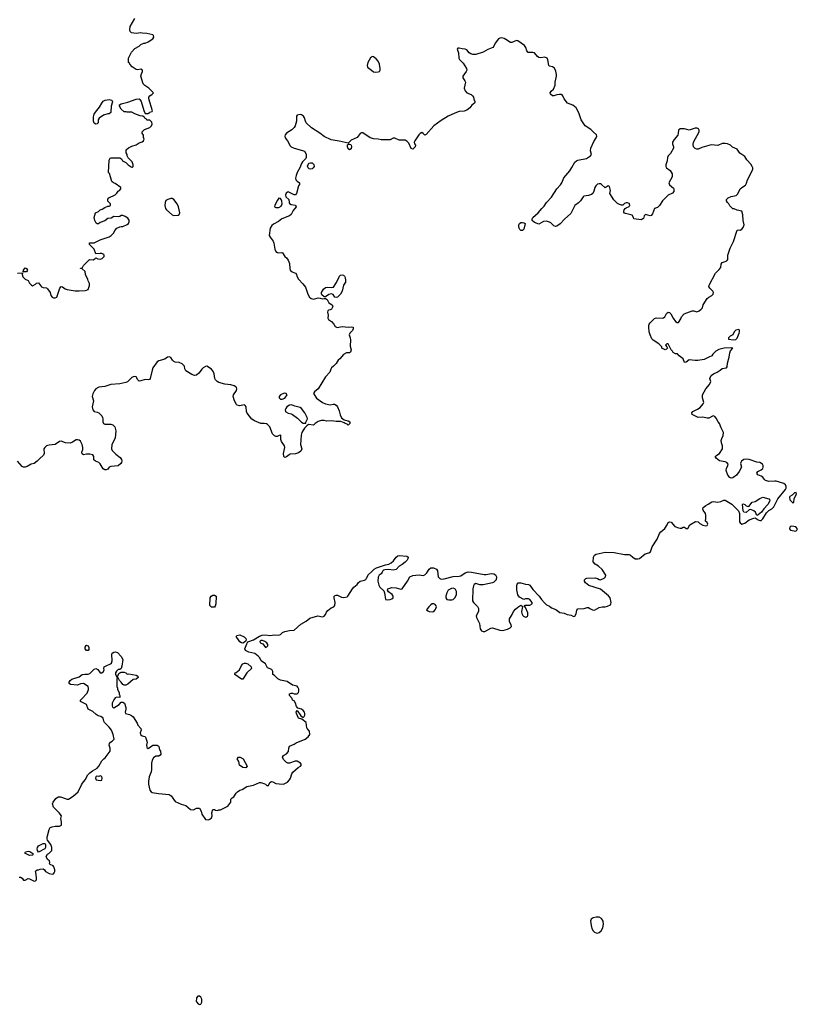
# Model space of a CAD drawing. Header units: inches. Extents: x 2106670 to 2322961, y 36024 to 224899.
# Tile 109 of 256: x 2225318 to 2235670, y 61562 to 74661. Entities that reach past the tile are written whole.
import ezdxf

# ---------------------------------------------------------------- set-up
doc = ezdxf.new("R2010")
doc.units = ezdxf.units.IN
doc.header["$MEASUREMENT"] = 0
for name, color, linetype in [('C2026', 7, 'Continuous'), ('C2027', 7, 'Continuous'), ('C2036', 7, 'Continuous'), ('C2037', 7, 'Continuous')]:
    doc.layers.add(name, color=color, linetype=linetype)

msp = doc.modelspace()

# ---------------------------------------------------------------- linework, layer by layer
at = {"layer": 'C2026', "color": 5, "elevation": 20}
for points in [[(2227081, 70000), (2227054, 69886), (2227045, 69875), (2227030, 69869), (2226990, 69876), (2226930, 69855), (2226910, 69853), (2226891, 69871), (2226870, 69909), (2226853, 69913), (2226830, 69910), (2226810, 69902), (2226755, 69845), (2226730, 69834), (2226650, 69816), (2226530, 69810), (2226450, 69783), (2226370, 69773), (2226331, 69750), (2226315, 69730), (2226290, 69682), (2226284, 69650), (2226300, 69590), (2226282, 69510), (2226290, 69471), (2226310, 69448), (2226350, 69440), (2226370, 69430), (2226412, 69390), (2226423, 69370), (2226427, 69350), (2226426, 69310), (2226436, 69290), (2226450, 69282), (2226530, 69281), (2226558, 69270), (2226584, 69244), (2226599, 69190), (2226588, 69092), (2226543, 69010), (2226539, 68950), (2226551, 68930), (2226600, 68880), (2226656, 68836), (2226675, 68810), (2226679, 68790), (2226673, 68770), (2226664, 68756), (2226630, 68727), (2226530, 68717), (2226511, 68709), (2226490, 68682), (2226470, 68674), (2226450, 68674), (2226430, 68684), (2226391, 68751), (2226370, 68770), (2226329, 68790), (2226307, 68807), (2226305, 68850), (2226290, 68872), (2226250, 68882), (2226210, 68881), (2226170, 68873), (2226150, 68884), (2226147, 68910), (2226157, 68943), (2226158, 68970), (2226148, 69010), (2226130, 69052), (2226110, 69069), (2226090, 69074), (2226070, 69072), (2226021, 69039), (2225992, 69028), (2225930, 69034), (2225870, 69053), (2225850, 69050), (2225790, 69011), (2225710, 69002), (2225675, 68990), (2225651, 68970), (2225640, 68950), (2225644, 68890), (2225634, 68866), (2225580, 68820), (2225550, 68787), (2225510, 68756), (2225470, 68749), (2225418, 68718), (2225390, 68709), (2225370, 68709), (2225350, 68719), (2225290, 68789)], [(2227734, 70000), (2227703, 69957), (2227670, 69934), (2227646, 69930), (2227610, 69939), (2227528, 69990), (2227524, 70000)], [(2229456, 70000), (2229446, 69970), (2229391, 69910), (2229291, 69749), (2229242, 69710), (2229231, 69690), (2229270, 69625), (2229351, 69570), (2229390, 69551), (2229450, 69536), (2229493, 69547), (2229510, 69545), (2229530, 69535), (2229550, 69510), (2229570, 69456), (2229583, 69403), (2229604, 69364), (2229636, 69336), (2229690, 69325), (2229712, 69310), (2229712, 69290), (2229690, 69269), (2229679, 69279), (2229650, 69289), (2229639, 69299), (2229595, 69315), (2229530, 69315), (2229470, 69325), (2229402, 69322), (2229370, 69329), (2229330, 69329), (2229290, 69315), (2229252, 69290), (2229230, 69269), (2229164, 69276), (2229140, 69260), (2229111, 69229), (2229075, 69170), (2229067, 69133), (2229056, 69010), (2229073, 68950), (2229061, 68919), (2229030, 68898), (2228990, 68886), (2228920, 68880), (2228906, 68874), (2228870, 68844), (2228850, 68839), (2228835, 68850), (2228829, 68890), (2228849, 68970), (2228842, 68990), (2228804, 69050), (2228796, 69076), (2228795, 69130), (2228790, 69134), (2228774, 69130), (2228744, 69116), (2228730, 69115), (2228710, 69123), (2228685, 69150), (2228646, 69246), (2228617, 69277), (2228604, 69284), (2228571, 69289), (2228530, 69289), (2228444, 69324), (2228407, 69347), (2228347, 69427), (2228339, 69450), (2228332, 69512), (2228322, 69530), (2228310, 69536), (2228243, 69523), (2228212, 69532), (2228203, 69543), (2228179, 69590), (2228162, 69650), (2228164, 69670), (2228203, 69730), (2228210, 69750), (2228204, 69770), (2228196, 69776), (2228172, 69792), (2228130, 69805), (2228050, 69813), (2227970, 69833), (2227946, 69846), (2227925, 69870), (2227917, 69890), (2227908, 69948), (2227890, 69990), (2227881, 70000)], [(2225310, 63254), (2225330, 63254), (2225350, 63242), (2225370, 63212), (2225390, 63216), (2225430, 63234), (2225450, 63231), (2225510, 63202), (2225530, 63206), (2225541, 63219), (2225544, 63250), (2225535, 63315), (2225528, 63332), (2225550, 63352), (2225570, 63352), (2225590, 63362), (2225630, 63365), (2225650, 63352), (2225661, 63330), (2225710, 63302), (2225750, 63293), (2225770, 63299), (2225779, 63310), (2225786, 63330), (2225786, 63350), (2225772, 63392), (2225763, 63403), (2225722, 63422), (2225715, 63430), (2225719, 63450), (2225715, 63470), (2225689, 63490), (2225669, 63529), (2225690, 63562), (2225706, 63570), (2225746, 63610), (2225746, 63650), (2225735, 63690), (2225690, 63746), (2225685, 63765), (2225686, 63786), (2225710, 63890), (2225726, 63914), (2225750, 63925), (2225790, 63934), (2225850, 63931), (2225874, 63946), (2225875, 63985), (2225864, 64036), (2225874, 64070), (2225842, 64110), (2225767, 64187), (2225757, 64230), (2225764, 64250), (2225799, 64301), (2225830, 64322), (2225863, 64323), (2225950, 64291), (2225970, 64291), (2226030, 64331), (2226099, 64390), (2226140, 64480), (2226154, 64506), (2226189, 64550), (2226225, 64615), (2226250, 64641), (2226289, 64670), (2226350, 64706), (2226370, 64730), (2226410, 64802), (2226438, 64830), (2226458, 64842), (2226510, 64911), (2226521, 64930), (2226525, 64950), (2226524, 64970), (2226509, 65010), (2226515, 65030), (2226528, 65050), (2226550, 65062), (2226574, 65090), (2226564, 65150), (2226539, 65210), (2226510, 65248), (2226448, 65310), (2226438, 65330), (2226428, 65370), (2226398, 65390), (2226362, 65402), (2226337, 65417), (2226290, 65458), (2226230, 65488), (2226208, 65550), (2226126, 65590), (2226126, 65610), (2226140, 65620), (2226218, 65702), (2226235, 65750), (2226235, 65770), (2226229, 65790), (2226170, 65829), (2226130, 65826), (2226090, 65807), (2225996, 65816), (2225978, 65830), (2225975, 65850), (2225989, 65870), (2226012, 65888), (2226110, 65919), (2226152, 65948), (2226185, 65955), (2226230, 65954), (2226250, 65964), (2226310, 66022), (2226330, 66031), (2226357, 66017), (2226390, 65974), (2226414, 65970), (2226436, 65990), (2226443, 66010), (2226439, 66030), (2226442, 66050), (2226470, 66067), (2226529, 66091), (2226539, 66101), (2226549, 66131), (2226543, 66217), (2226548, 66232), (2226570, 66247), (2226591, 66251), (2226621, 66241), (2226670, 66191), (2226691, 66150), (2226680, 66060), (2226671, 66029), (2226650, 66018), (2226630, 66018), (2226606, 65994), (2226592, 65970), (2226593, 65953), (2226610, 65914), (2226622, 65918), (2226638, 65962), (2226650, 65974), (2226670, 65982), (2226710, 65982), (2226730, 65974), (2226750, 65954), (2226770, 65958), (2226870, 65943), (2226890, 65930), (2226894, 65910), (2226870, 65889), (2226830, 65884), (2226760, 65820), (2226730, 65809), (2226709, 65809), (2226690, 65818), (2226670, 65848), (2226649, 65869), (2226630, 65906), (2226618, 65902), (2226613, 65887), (2226612, 65790), (2226622, 65770), (2226622, 65750), (2226642, 65710), (2226642, 65690), (2226652, 65670), (2226652, 65650), (2226650, 65646), (2226610, 65648), (2226590, 65638), (2226570, 65615), (2226548, 65570), (2226550, 65534), (2226556, 65516), (2226570, 65506), (2226642, 65550), (2226670, 65582), (2226690, 65582), (2226712, 65570), (2226731, 65510), (2226731, 65489), (2226721, 65450), (2226726, 65430), (2226778, 65418), (2226805, 65405), (2226827, 65387), (2226881, 65301), (2226890, 65278), (2226930, 65232), (2226934, 65210), (2226924, 65176), (2226927, 65150), (2226950, 65134), (2226985, 65125), (2226995, 65115), (2227017, 65050), (2227008, 65010), (2227010, 64985), (2227016, 64976), (2227030, 64965), (2227090, 65010), (2227148, 65008), (2227162, 65002), (2227170, 64992), (2227181, 64950), (2227194, 64930), (2227197, 64890), (2227190, 64875), (2227170, 64865), (2227130, 64865), (2227099, 64841), (2227080, 64810), (2227075, 64770), (2227074, 64686), (2227067, 64653), (2227043, 64590), (2227031, 64530), (2227031, 64489), (2227051, 64410), (2227067, 64387), (2227082, 64382), (2227167, 64367), (2227310, 64353), (2227335, 64335), (2227390, 64261), (2227470, 64225), (2227530, 64207), (2227594, 64154), (2227630, 64151), (2227670, 64171), (2227710, 64172), (2227732, 64132), (2227745, 64090), (2227790, 64022), (2227830, 64018), (2227850, 64025), (2227870, 64042), (2227879, 64070), (2227875, 64110), (2227890, 64154), (2227910, 64154), (2227924, 64144), (2227950, 64142), (2227969, 64151), (2227990, 64151), (2228010, 64158), (2228090, 64198), (2228129, 64250), (2228129, 64290), (2228149, 64310), (2228170, 64322), (2228198, 64370), (2228218, 64390), (2228250, 64411), (2228278, 64422), (2228340, 64460), (2228430, 64476), (2228510, 64515), (2228530, 64515), (2228570, 64501), (2228592, 64490), (2228610, 64472), (2228630, 64472), (2228650, 64512), (2228670, 64525), (2228690, 64521), (2228730, 64499), (2228774, 64494), (2228830, 64493), (2228850, 64498), (2228883, 64517), (2228910, 64547), (2228924, 64570), (2228941, 64630), (2228954, 64650), (2229025, 64715), (2229058, 64730), (2229069, 64750), (2229058, 64770), (2229010, 64799), (2228984, 64796), (2228910, 64769), (2228886, 64770), (2228870, 64778), (2228830, 64818), (2228815, 64850), (2228830, 64871), (2228870, 64895), (2228896, 64924), (2228901, 64970), (2228910, 64995), (2228970, 65023), (2228997, 65043), (2229118, 65090), (2229160, 65120), (2229182, 65150), (2229176, 65196), (2229146, 65230), (2229142, 65242), (2229134, 65310), (2229076, 65356), (2229029, 65369), (2229001, 65430), (2228999, 65450), (2229010, 65472), (2229062, 65402), (2229090, 65378), (2229107, 65393), (2229113, 65407), (2229115, 65430), (2229111, 65451), (2229093, 65473), (2229070, 65487), (2229021, 65501), (2229005, 65525), (2228990, 65569), (2228970, 65598), (2228948, 65610), (2228946, 65630), (2228909, 65670), (2228910, 65694), (2228930, 65702), (2228950, 65702), (2228973, 65693), (2229010, 65692), (2229028, 65710), (2229035, 65730), (2229035, 65755), (2229023, 65783), (2229010, 65795), (2228949, 65809), (2228877, 65857), (2228790, 65874), (2228753, 65893), (2228710, 65935), (2228688, 65950), (2228686, 65990), (2228675, 66015), (2228617, 66037), (2228592, 66092), (2228534, 66134), (2228517, 66170), (2228495, 66195), (2228450, 66229), (2228370, 66247), (2228325, 66270), (2228315, 66290), (2228342, 66358), (2228356, 66384), (2228431, 66409), (2228510, 66460), (2228545, 66475), (2228590, 66479), (2228650, 66471), (2228710, 66478), (2228770, 66473), (2228790, 66483), (2228819, 66510), (2228850, 66524), (2228910, 66536), (2228970, 66541), (2229061, 66619), (2229130, 66659), (2229182, 66698), (2229289, 66731), (2229350, 66718), (2229370, 66727), (2229389, 66750), (2229401, 66779), (2229419, 66801), (2229464, 66836), (2229498, 66850), (2229513, 66867), (2229516, 66910), (2229503, 66970), (2229504, 66990), (2229510, 66998), (2229530, 67006), (2229550, 67007), (2229601, 66981), (2229630, 66975), (2229676, 66984), (2229687, 66993), (2229749, 67090), (2229768, 67112), (2229811, 67149), (2229830, 67174), (2229850, 67190), (2229910, 67204), (2229925, 67215), (2229937, 67230), (2229960, 67280), (2230000, 67317)]]:
    msp.add_lwpolyline(points, dxfattribs=at)
for points in [[(2228850, 69694), (2228830, 69689), (2228792, 69670), (2228772, 69650), (2228772, 69630), (2228790, 69612), (2228812, 69612), (2228850, 69626), (2228878, 69670), (2228866, 69690)], [(2228930, 69537), (2228908, 69532), (2228875, 69510), (2228860, 69490), (2228853, 69470), (2228857, 69450), (2228863, 69443), (2228890, 69425), (2228930, 69416), (2228950, 69407), (2229018, 69358), (2229070, 69305), (2229090, 69292), (2229110, 69292), (2229126, 69294), (2229126, 69306), (2229149, 69350), (2229145, 69370), (2229115, 69430), (2229070, 69490), (2229050, 69501), (2228979, 69519), (2228958, 69530)], [(2227870, 66848), (2227849, 66870), (2227856, 66970), (2227868, 66992), (2227890, 67006), (2227910, 67005), (2227932, 66990), (2227931, 66890), (2227920, 66860), (2227910, 66848)], [(2228290, 66367), (2228270, 66370), (2228250, 66385), (2228230, 66410), (2228210, 66444), (2228202, 66450), (2228208, 66470), (2228250, 66476), (2228306, 66450), (2228327, 66430), (2228331, 66409), (2228326, 66390)], [(2226210, 66269), (2226189, 66290), (2226188, 66312), (2226202, 66338), (2226210, 66342), (2226230, 66332), (2226238, 66310), (2226237, 66283), (2226230, 66269)], [(2228550, 66401), (2228530, 66401), (2228517, 66390), (2228519, 66370), (2228557, 66357), (2228590, 66311), (2228610, 66317), (2228620, 66330), (2228622, 66350), (2228610, 66372), (2228582, 66390)], [(2228290, 65888), (2228270, 65889), (2228182, 65950), (2228182, 65958), (2228186, 65970), (2228202, 65978), (2228246, 66014), (2228269, 66070), (2228289, 66090), (2228310, 66103), (2228330, 66103), (2228355, 66090), (2228398, 66050), (2228402, 66030), (2228342, 65970)], [(2228330, 64709), (2228290, 64714), (2228246, 64746), (2228234, 64794), (2228213, 64830), (2228229, 64850), (2228252, 64850), (2228291, 64830), (2228345, 64730)], [(2226390, 64602), (2226370, 64595), (2226343, 64597), (2226331, 64589), (2226327, 64570), (2226336, 64550), (2226390, 64538), (2226410, 64546), (2226416, 64570), (2226410, 64595)], [(2225570, 63588), (2225555, 63610), (2225553, 63630), (2225557, 63650), (2225569, 63670), (2225630, 63701), (2225650, 63702), (2225658, 63698), (2225662, 63690), (2225662, 63650), (2225651, 63629)], [(2225450, 63542), (2225389, 63571), (2225398, 63590), (2225430, 63601), (2225454, 63594), (2225492, 63570), (2225494, 63550), (2225490, 63548)], [(2227690, 61672), (2227674, 61650), (2227670, 61635), (2227669, 61610), (2227674, 61594), (2227695, 61570), (2227710, 61562), (2227730, 61566), (2227742, 61590), (2227744, 61630), (2227730, 61658), (2227710, 61671)]]:
    msp.add_lwpolyline(points, close=True, dxfattribs=at)
at = {"layer": 'C2027', "color": 5, "elevation": 20}
for points in [[(2225290, 71291), (2225354, 71294), (2225352, 71270), (2225362, 71242), (2225391, 71211), (2225432, 71190), (2225450, 71154), (2225474, 71130), (2225490, 71122), (2225496, 71124), (2225530, 71142), (2225544, 71156), (2225570, 71162), (2225608, 71108), (2225630, 71099), (2225676, 71096), (2225690, 71082), (2225722, 71030), (2225732, 70990), (2225752, 70970), (2225770, 70963), (2225790, 70961), (2225812, 70968), (2225855, 71090), (2225870, 71111), (2225890, 71106), (2225922, 71082), (2225950, 71071), (2226055, 71055), (2226110, 71053), (2226190, 71059), (2226210, 71061), (2226228, 71070), (2226247, 71127), (2226248, 71150), (2226228, 71188), (2226227, 71207), (2226195, 71270), (2226188, 71310), (2226150, 71346), (2226126, 71350), (2226130, 71354), (2226150, 71354), (2226169, 71391), (2226248, 71472), (2226295, 71465), (2226320, 71480), (2226330, 71494), (2226360, 71480), (2226390, 71477), (2226416, 71484), (2226443, 71510), (2226441, 71530), (2226437, 71537), (2226410, 71549), (2226390, 71553), (2226330, 71546), (2226308, 71610), (2226246, 71670), (2226247, 71693), (2226310, 71691), (2226390, 71731), (2226510, 71772), (2226538, 71790), (2226570, 71825), (2226583, 71857), (2226610, 71886), (2226650, 71905), (2226670, 71911), (2226690, 71911), (2226750, 71936), (2226769, 71950), (2226775, 71970), (2226775, 71995), (2226760, 72020), (2226723, 72043), (2226690, 72055), (2226670, 72055), (2226650, 72042), (2226630, 72039), (2226570, 72042), (2226537, 72023), (2226490, 72018), (2226450, 71984), (2226390, 71962), (2226367, 71947), (2226350, 71946), (2226336, 71956), (2226319, 71990), (2226309, 72030), (2226329, 72090), (2226369, 72111), (2226390, 72131), (2226418, 72142), (2226450, 72162), (2226490, 72182), (2226510, 72182), (2226526, 72190), (2226526, 72210), (2226490, 72246), (2226490, 72274), (2226506, 72290), (2226590, 72332), (2226610, 72352), (2226630, 72382), (2226646, 72390), (2226666, 72410), (2226666, 72430), (2226590, 72482), (2226569, 72489), (2226545, 72510), (2226529, 72570), (2226513, 72613), (2226502, 72630), (2226510, 72794), (2226523, 72817), (2226536, 72824), (2226650, 72822), (2226674, 72810), (2226685, 72785), (2226730, 72762), (2226762, 72730), (2226802, 72702), (2226810, 72698), (2226819, 72701), (2226828, 72710), (2226828, 72730), (2226815, 72770), (2226763, 72823), (2226748, 72848), (2226747, 72867), (2226738, 72890), (2226738, 72930), (2226765, 72955), (2226810, 72978), (2226870, 72998), (2226910, 73025), (2226950, 73038), (2226968, 73050), (2226975, 73070), (2226968, 73092), (2226967, 73127), (2226948, 73150), (2226948, 73170), (2226980, 73200), (2227050, 73226), (2227075, 73250), (2227082, 73270), (2227076, 73296), (2227050, 73326), (2227010, 73326), (2227002, 73342), (2226986, 73350), (2226982, 73362), (2226956, 73376), (2226923, 73383), (2226850, 73409), (2226810, 73429), (2226750, 73429), (2226735, 73435), (2226710, 73435), (2226670, 73469), (2226647, 73510), (2226649, 73530), (2226670, 73542), (2226758, 73562), (2226870, 73604), (2226907, 73607), (2226919, 73599), (2226934, 73574), (2226970, 73454), (2226990, 73414), (2227030, 73414), (2227042, 73418), (2227047, 73433), (2227082, 73438), (2227086, 73450), (2227037, 73610), (2227039, 73630), (2227049, 73650), (2227082, 73670), (2227098, 73690), (2227038, 73750), (2226984, 73784), (2226964, 73810), (2226929, 73910), (2226938, 73942), (2226954, 73970), (2226955, 73990), (2226930, 74004), (2226890, 73995), (2226870, 73999), (2226816, 74036), (2226786, 74070), (2226782, 74082), (2226766, 74090), (2226766, 74130), (2226768, 74150), (2226809, 74230), (2226850, 74278), (2226909, 74311), (2226930, 74332), (2226969, 74351), (2226990, 74351), (2227030, 74366), (2227090, 74405), (2227102, 74430), (2227098, 74450), (2227090, 74458), (2227010, 74479), (2226950, 74482), (2226930, 74488), (2226870, 74478), (2226808, 74488), (2226790, 74506), (2226785, 74525), (2226789, 74570), (2226850, 74675)], [(2230000, 74164), (2229988, 74152), (2229952, 74090), (2229944, 74050), (2229949, 74029), (2230000, 73988)], [(2230000, 73085), (2229984, 73090), (2229885, 73155), (2229870, 73155), (2229850, 73148), (2229826, 73110), (2229810, 73094), (2229730, 73059), (2229690, 73018), (2229570, 73047), (2229463, 73063), (2229370, 73109), (2229315, 73150), (2229203, 73223), (2229134, 73290), (2229123, 73310), (2229110, 73357), (2229097, 73377), (2229070, 73397), (2229050, 73400), (2229011, 73390), (2229004, 73376), (2229003, 73310), (2228984, 73250), (2228972, 73228), (2228942, 73198), (2228869, 73151), (2228852, 73130), (2228847, 73110), (2228854, 73090), (2228885, 73050), (2228921, 72981), (2228933, 72970), (2228970, 72952), (2229083, 72923), (2229111, 72911), (2229131, 72871), (2229131, 72830), (2229126, 72814), (2229085, 72770), (2229071, 72749), (2229048, 72690), (2229010, 72630), (2228998, 72590), (2228991, 72551), (2228995, 72530), (2229010, 72511), (2229042, 72490), (2229041, 72470), (2229030, 72450), (2229004, 72350), (2228990, 72333), (2228970, 72333), (2228890, 72370), (2228865, 72355), (2228858, 72330), (2228863, 72303), (2228899, 72270), (2228904, 72230), (2228910, 72216), (2228930, 72201), (2228990, 72194), (2228998, 72170), (2228957, 72123), (2228931, 72069), (2228911, 72050), (2228810, 72014), (2228765, 71975), (2228697, 71943), (2228675, 71925), (2228654, 71890), (2228640, 71790), (2228651, 71770), (2228694, 71714), (2228702, 71690), (2228714, 71610), (2228730, 71577), (2228750, 71563), (2228770, 71559), (2228810, 71562), (2228818, 71558), (2228846, 71510), (2228870, 71491), (2228890, 71463), (2228910, 71418), (2228913, 71353), (2228921, 71330), (2228946, 71306), (2228991, 71290), (2229005, 71270), (2229007, 71250), (2229028, 71210), (2229088, 71148), (2229122, 71102), (2229155, 71010), (2229175, 70970), (2229199, 70950), (2229230, 70944), (2229290, 70959), (2229317, 70957), (2229350, 70947), (2229370, 70954), (2229390, 70954), (2229410, 70939), (2229434, 70894), (2229480, 70870), (2229485, 70850), (2229483, 70837), (2229471, 70810), (2229450, 70801), (2229430, 70799), (2229422, 70790), (2229415, 70770), (2229425, 70730), (2229418, 70690), (2229430, 70672), (2229468, 70648), (2229501, 70610), (2229520, 70580), (2229545, 70565), (2229610, 70581), (2229690, 70570), (2229730, 70576), (2229756, 70570), (2229759, 70550), (2229750, 70528), (2229712, 70490), (2229702, 70470), (2229718, 70430), (2229722, 70402), (2229717, 70317), (2229731, 70270), (2229720, 70240), (2229710, 70228), (2229670, 70229), (2229630, 70209), (2229581, 70150), (2229556, 70130), (2229531, 70089), (2229496, 70050), (2229470, 70029), (2229459, 70010), (2229456, 70000)], [(2227524, 70000), (2227516, 70016), (2227514, 70054), (2227482, 70082), (2227440, 70100), (2227390, 70107), (2227370, 70115), (2227351, 70131), (2227330, 70166), (2227310, 70175), (2227288, 70172), (2227250, 70146), (2227170, 70123), (2227150, 70109), (2227089, 70031), (2227081, 70000)], [(2227881, 70000), (2227872, 70012), (2227810, 70053), (2227790, 70049), (2227761, 70030), (2227741, 70010), (2227734, 70000)]]:
    msp.add_lwpolyline(points, dxfattribs=at)
for points in [[(2226330, 73272), (2226310, 73286), (2226303, 73310), (2226301, 73370), (2226310, 73404), (2226327, 73433), (2226382, 73498), (2226410, 73551), (2226430, 73577), (2226458, 73590), (2226510, 73600), (2226545, 73590), (2226554, 73570), (2226534, 73510), (2226530, 73428), (2226511, 73409), (2226490, 73409), (2226432, 73390), (2226378, 73350), (2226363, 73330), (2226362, 73290), (2226350, 73276)], [(2229710, 72929), (2229690, 72945), (2229681, 72970), (2229684, 72996), (2229694, 73006), (2229710, 73007), (2229720, 73000), (2229730, 72990), (2229735, 72975), (2229730, 72944)], [(2229190, 72674), (2229170, 72675), (2229159, 72690), (2229149, 72711), (2229168, 72752), (2229190, 72758), (2229210, 72758), (2229235, 72735), (2229238, 72710), (2229225, 72690), (2229210, 72679)], [(2227350, 72284), (2227330, 72283), (2227289, 72271), (2227266, 72254), (2227253, 72230), (2227249, 72190), (2227260, 72150), (2227273, 72130), (2227350, 72066), (2227370, 72058), (2227430, 72062), (2227443, 72070), (2227449, 72090), (2227432, 72170), (2227414, 72210), (2227370, 72271)], [(2228770, 72289), (2228750, 72262), (2228730, 72222), (2228715, 72190), (2228712, 72172), (2228730, 72163), (2228770, 72161), (2228800, 72180), (2228812, 72210), (2228810, 72246), (2228801, 72270), (2228790, 72281)], [(2225366, 71306), (2225369, 71330), (2225390, 71358), (2225411, 71351), (2225422, 71330), (2225410, 71308)], [(2229530, 70965), (2229515, 70970), (2229490, 71007), (2229470, 71013), (2229435, 71005), (2229390, 70973), (2229370, 70974), (2229340, 71000), (2229336, 71010), (2229337, 71030), (2229362, 71078), (2229390, 71100), (2229416, 71104), (2229470, 71100), (2229495, 71105), (2229536, 71164), (2229576, 71250), (2229590, 71262), (2229610, 71265), (2229630, 71261), (2229643, 71250), (2229651, 71230), (2229656, 71190), (2229654, 71170), (2229630, 71128), (2229611, 71050), (2229587, 71010), (2229550, 70970)]]:
    msp.add_lwpolyline(points, close=True, dxfattribs=at)
at = {"layer": 'C2036', "color": 5, "elevation": 20}
msp.add_lwpolyline([(2230000, 67317), (2230035, 67350), (2230070, 67370), (2230162, 67398), (2230186, 67410), (2230230, 67418), (2230263, 67437), (2230296, 67464), (2230330, 67510), (2230350, 67530), (2230370, 67535), (2230470, 67523), (2230490, 67510), (2230487, 67490), (2230477, 67470), (2230450, 67443), (2230410, 67413), (2230368, 67392), (2230330, 67349), (2230290, 67337), (2230230, 67347), (2230177, 67343), (2230162, 67338), (2230151, 67329), (2230145, 67310), (2230130, 67289), (2230102, 67270), (2230090, 67246), (2230087, 67190), (2230098, 67138), (2230114, 67114), (2230164, 67064), (2230176, 67036), (2230188, 66948), (2230210, 66944), (2230250, 66950), (2230270, 66956), (2230292, 66970), (2230292, 66990), (2230275, 67015), (2230229, 67050), (2230213, 67070), (2230221, 67090), (2230270, 67106), (2230330, 67104), (2230390, 67086), (2230410, 67091), (2230480, 67190), (2230512, 67248), (2230550, 67266), (2230593, 67273), (2230637, 67277), (2230690, 67267), (2230710, 67274), (2230737, 67303), (2230770, 67351), (2230792, 67368), (2230828, 67368), (2230866, 67350), (2230879, 67330), (2230891, 67250), (2230910, 67225), (2230930, 67218), (2230970, 67223), (2231090, 67254), (2231170, 67256), (2231190, 67264), (2231250, 67302), (2231290, 67314), (2231332, 67312), (2231499, 67279), (2231530, 67279), (2231595, 67295), (2231630, 67291), (2231650, 67275), (2231667, 67250), (2231661, 67210), (2231630, 67179), (2231611, 67169), (2231490, 67143), (2231445, 67145), (2231390, 67162), (2231370, 67148), (2231361, 67130), (2231351, 67089), (2231347, 66930), (2231357, 66910), (2231414, 66854), (2231425, 66830), (2231427, 66790), (2231396, 66730), (2231397, 66710), (2231437, 66630), (2231450, 66556), (2231467, 66530), (2231490, 66520), (2231510, 66522), (2231590, 66568), (2231610, 66569), (2231710, 66540), (2231750, 66536), (2231810, 66552), (2231846, 66570), (2231864, 66590), (2231861, 66610), (2231840, 66650), (2231840, 66690), (2231873, 66747), (2231892, 66790), (2231919, 66821), (2231950, 66847), (2231990, 66871), (2232004, 66864), (2232014, 66850), (2232011, 66849), (2231997, 66790), (2232001, 66761), (2232016, 66736), (2232026, 66726), (2232050, 66713), (2232064, 66716), (2232076, 66724), (2232083, 66737), (2232084, 66770), (2232050, 66842), (2232038, 66850), (2232040, 66860), (2232049, 66871), (2232110, 66871), (2232142, 66890), (2232142, 66910), (2232109, 66949), (2232090, 66955), (2232050, 66955), (2232030, 66948), (2231970, 66978), (2231949, 67010), (2231937, 67077), (2231937, 67130), (2231941, 67150), (2231952, 67168), (2231990, 67168), (2232050, 67153), (2232090, 67148), (2232110, 67139), (2232150, 67079), (2232234, 66994), (2232266, 66946), (2232303, 66903), (2232330, 66879), (2232370, 66857), (2232397, 66837), (2232453, 66813), (2232510, 66777), (2232568, 66768), (2232605, 66750), (2232658, 66738), (2232690, 66721), (2232710, 66725), (2232724, 66756), (2232734, 66806), (2232750, 66825), (2232833, 66827), (2232870, 66842), (2232890, 66842), (2232907, 66827), (2232942, 66810), (2232970, 66807), (2233030, 66841), (2233070, 66851), (2233110, 66851), (2233142, 66858), (2233182, 66878), (2233189, 66891), (2233193, 66910), (2233179, 66970), (2233157, 66997), (2233050, 67084), (2232896, 67136), (2232849, 67169), (2232835, 67190), (2232835, 67210), (2232853, 67227), (2232866, 67230), (2232977, 67237), (2233008, 67228), (2233030, 67215), (2233050, 67211), (2233098, 67230), (2233118, 67250), (2233122, 67270), (2233070, 67349), (2233024, 67390), (2232980, 67420), (2232953, 67450), (2232956, 67510), (2232970, 67536), (2232990, 67550), (2233110, 67577), (2233230, 67572), (2233368, 67548), (2233430, 67547), (2233450, 67539), (2233478, 67510), (2233510, 67491), (2233548, 67488), (2233570, 67494), (2233645, 67555), (2233693, 67567), (2233716, 67584), (2233739, 67650), (2233804, 67750), (2233836, 67824), (2233854, 67846), (2233907, 67893), (2233939, 67941), (2233950, 67971), (2233970, 67979), (2233990, 67975), (2234041, 67921), (2234090, 67901), (2234110, 67898), (2234130, 67898), (2234150, 67911), (2234170, 67911), (2234190, 67892), (2234210, 67892), (2234241, 67939), (2234316, 67984), (2234350, 67982), (2234370, 67958), (2234410, 67938), (2234450, 67927), (2234468, 67932), (2234478, 67950), (2234468, 67970), (2234446, 67990), (2234453, 68030), (2234452, 68070), (2234446, 68090), (2234415, 68135), (2234412, 68150), (2234417, 68170), (2234450, 68200), (2234485, 68215), (2234530, 68245), (2234549, 68251), (2234610, 68242), (2234650, 68250), (2234690, 68271), (2234710, 68271), (2234798, 68218), (2234888, 68128), (2234899, 68090), (2234902, 67982), (2234907, 67967), (2234930, 67951), (2234970, 67962), (2235030, 68006), (2235092, 68032), (2235110, 68034), (2235150, 68006), (2235170, 67998), (2235190, 67998), (2235210, 68021), (2235260, 68100), (2235290, 68130), (2235330, 68153), (2235358, 68182), (2235410, 68287), (2235511, 68409), (2235521, 68430), (2235522, 68450), (2235514, 68474), (2235490, 68490), (2235390, 68521), (2235370, 68524), (2235290, 68518), (2235244, 68530), (2235227, 68547), (2235210, 68575), (2235190, 68589), (2235145, 68605), (2235129, 68630), (2235146, 68650), (2235189, 68671), (2235209, 68691), (2235215, 68710), (2235213, 68730), (2235204, 68750), (2235170, 68769), (2235130, 68775), (2235030, 68810), (2234996, 68816), (2234957, 68810), (2234928, 68790), (2234916, 68770), (2234915, 68755), (2234926, 68710), (2234896, 68650), (2234860, 68600), (2234810, 68568), (2234790, 68562), (2234770, 68570), (2234743, 68603), (2234724, 68664), (2234728, 68692), (2234745, 68730), (2234749, 68750), (2234730, 68770), (2234710, 68781), (2234633, 68793), (2234590, 68828), (2234578, 68850), (2234598, 68870), (2234632, 68888), (2234675, 68950), (2234675, 68990), (2234661, 69030), (2234657, 69063), (2234664, 69090), (2234683, 69130), (2234686, 69170), (2234657, 69230), (2234635, 69290), (2234617, 69310), (2234590, 69358), (2234570, 69382), (2234550, 69389), (2234490, 69359), (2234470, 69359), (2234410, 69374), (2234350, 69369), (2234270, 69409), (2234264, 69430), (2234278, 69450), (2234342, 69478), (2234377, 69503), (2234417, 69550), (2234425, 69570), (2234409, 69629), (2234409, 69671), (2234453, 69750), (2234499, 69810), (2234518, 69850), (2234504, 69890), (2234524, 69930), (2234552, 69948), (2234604, 69970), (2234643, 70000)], dxfattribs=at)
for points in [[(2235130, 68066), (2235114, 68110), (2235090, 68129), (2235050, 68143), (2235030, 68139), (2234990, 68105), (2234958, 68110), (2234949, 68129), (2234939, 68210), (2234950, 68221), (2234970, 68213), (2234990, 68193), (2235015, 68185), (2235030, 68191), (2235050, 68221), (2235070, 68241), (2235110, 68251), (2235170, 68293), (2235210, 68311), (2235290, 68286), (2235303, 68270), (2235301, 68250), (2235277, 68210), (2235224, 68156), (2235191, 68109), (2235150, 68075)], [(2235653, 68373), (2235630, 68369), (2235603, 68337), (2235570, 68318), (2235565, 68310), (2235570, 68274), (2235610, 68234), (2235622, 68238), (2235628, 68292), (2235657, 68350)], [(2235596, 67924), (2235581, 67919), (2235571, 67910), (2235565, 67890), (2235578, 67870), (2235650, 67859), (2235665, 67870), (2235670, 67890), (2235650, 67916)], [(2231090, 67098), (2231065, 67095), (2231022, 67070), (2231003, 67037), (2230992, 66990), (2230990, 66970), (2231003, 66950), (2231030, 66944), (2231070, 66944), (2231090, 66950), (2231110, 66972), (2231131, 67010), (2231134, 67030), (2231133, 67053), (2231119, 67079), (2231110, 67090)], [(2230830, 66890), (2230810, 66890), (2230790, 66877), (2230763, 66850), (2230745, 66830), (2230735, 66810), (2230750, 66795), (2230768, 66788), (2230810, 66783), (2230830, 66788), (2230850, 66810), (2230859, 66830), (2230866, 66850), (2230864, 66864), (2230850, 66882)], [(2232990, 62723), (2232950, 62714), (2232925, 62695), (2232917, 62670), (2232924, 62610), (2232935, 62570), (2232950, 62541), (2232970, 62521), (2232990, 62512), (2233010, 62510), (2233030, 62518), (2233058, 62542), (2233079, 62581), (2233090, 62630), (2233083, 62670), (2233062, 62702), (2233030, 62721)]]:
    msp.add_lwpolyline(points, close=True, dxfattribs=at)
at = {"layer": 'C2037', "color": 5, "elevation": 20}
for points in [[(2234643, 70000), (2234670, 70021), (2234728, 70032), (2234736, 70044), (2234740, 70090), (2234762, 70170), (2234772, 70230), (2234782, 70258), (2234809, 70290), (2234790, 70298), (2234694, 70290), (2234627, 70273), (2234587, 70250), (2234545, 70210), (2234531, 70189), (2234490, 70173), (2234430, 70140), (2234346, 70126), (2234310, 70126), (2234230, 70135), (2234190, 70104), (2234170, 70102), (2234149, 70150), (2234095, 70190), (2234074, 70214), (2234050, 70218), (2234015, 70235), (2234008, 70250), (2233989, 70269), (2233950, 70348), (2233933, 70347), (2233914, 70330), (2233934, 70310), (2233942, 70290), (2233930, 70278), (2233910, 70269), (2233868, 70290), (2233866, 70310), (2233828, 70350), (2233750, 70398), (2233735, 70415), (2233709, 70470), (2233699, 70510), (2233693, 70573), (2233693, 70590), (2233699, 70610), (2233712, 70630), (2233770, 70688), (2233790, 70694), (2233870, 70690), (2233890, 70695), (2233906, 70710), (2233930, 70754), (2233950, 70770), (2233970, 70768), (2233985, 70750), (2234017, 70690), (2234050, 70646), (2234070, 70632), (2234090, 70634), (2234118, 70682), (2234129, 70710), (2234162, 70750), (2234270, 70790), (2234290, 70790), (2234330, 70775), (2234364, 70790), (2234389, 70810), (2234409, 70830), (2234417, 70870), (2234470, 70951), (2234490, 70971), (2234530, 70991), (2234549, 71010), (2234552, 71030), (2234547, 71050), (2234504, 71090), (2234492, 71110), (2234496, 71130), (2234579, 71290), (2234630, 71336), (2234650, 71365), (2234657, 71410), (2234669, 71430), (2234710, 71443), (2234730, 71454), (2234743, 71470), (2234743, 71530), (2234777, 71623), (2234822, 71710), (2234870, 71862), (2234890, 71866), (2234910, 71862), (2234930, 71874), (2234950, 71898), (2234961, 71930), (2234949, 71989), (2234946, 72066), (2234932, 72112), (2234869, 72129), (2234830, 72146), (2234810, 72146), (2234770, 72186), (2234758, 72210), (2234738, 72230), (2234728, 72250), (2234729, 72270), (2234748, 72290), (2234790, 72310), (2234856, 72324), (2234876, 72344), (2234910, 72411), (2234929, 72430), (2234978, 72462), (2234994, 72486), (2235008, 72532), (2235077, 72670), (2235078, 72690), (2235070, 72710), (2235050, 72738), (2234997, 72797), (2234970, 72842), (2234904, 72884), (2234870, 72941), (2234805, 72965), (2234778, 72990), (2234738, 73010), (2234710, 73016), (2234670, 73015), (2234610, 72989), (2234523, 72997), (2234398, 72962), (2234350, 72939), (2234330, 72939), (2234310, 72949), (2234289, 72970), (2234283, 73003), (2234286, 73030), (2234365, 73170), (2234364, 73190), (2234355, 73210), (2234337, 73217), (2234310, 73217), (2234230, 73193), (2234170, 73210), (2234110, 73210), (2234088, 73190), (2234085, 73150), (2234077, 73123), (2234030, 73069), (2234008, 73030), (2234008, 73008), (2234022, 72970), (2234022, 72950), (2233981, 72879), (2233949, 72850), (2233942, 72830), (2233938, 72782), (2233918, 72730), (2233919, 72710), (2233930, 72691), (2233976, 72656), (2234004, 72610), (2234004, 72570), (2233959, 72490), (2233966, 72466), (2234022, 72422), (2234027, 72407), (2234024, 72376), (2234007, 72353), (2233950, 72325), (2233873, 72250), (2233836, 72190), (2233810, 72161), (2233770, 72149), (2233742, 72078), (2233722, 72058), (2233710, 72052), (2233649, 72071), (2233631, 72050), (2233622, 72018), (2233615, 72010), (2233590, 72000), (2233493, 72013), (2233490, 72030), (2233470, 72061), (2233383, 72083), (2233369, 72089), (2233361, 72101), (2233359, 72110), (2233366, 72130), (2233379, 72150), (2233390, 72159), (2233430, 72174), (2233437, 72183), (2233441, 72190), (2233436, 72210), (2233430, 72217), (2233410, 72227), (2233390, 72224), (2233370, 72214), (2233345, 72195), (2233330, 72193), (2233301, 72201), (2233277, 72217), (2233225, 72265), (2233172, 72350), (2233181, 72390), (2233170, 72443), (2233150, 72449), (2233110, 72425), (2233064, 72470), (2233050, 72477), (2233030, 72478), (2233010, 72471), (2232989, 72450), (2232976, 72430), (2232960, 72380), (2232946, 72350), (2232930, 72337), (2232890, 72321), (2232830, 72313), (2232817, 72303), (2232784, 72250), (2232757, 72223), (2232710, 72189), (2232657, 72083), (2232570, 72009), (2232515, 71945), (2232470, 71913), (2232450, 71908), (2232430, 71917), (2232390, 71957), (2232370, 71969), (2232330, 71979), (2232290, 71976), (2232230, 71942), (2232170, 71964), (2232140, 71990), (2232138, 72010), (2232150, 72030), (2232221, 72090), (2232267, 72150), (2232300, 72180), (2232330, 72230), (2232398, 72302), (2232468, 72412), (2232516, 72464), (2232534, 72490), (2232561, 72559), (2232640, 72650), (2232670, 72693), (2232710, 72766), (2232730, 72784), (2232750, 72792), (2232864, 72816), (2232917, 72850), (2232929, 72870), (2232918, 72918), (2232922, 72950), (2232960, 73040), (2232992, 73090), (2232999, 73110), (2232997, 73130), (2232950, 73169), (2232921, 73201), (2232845, 73250), (2232793, 73330), (2232767, 73410), (2232750, 73450), (2232727, 73487), (2232682, 73522), (2232610, 73552), (2232567, 73610), (2232549, 73649), (2232540, 73660), (2232530, 73665), (2232506, 73666), (2232470, 73661), (2232427, 73647), (2232409, 73650), (2232383, 73670), (2232381, 73690), (2232394, 73710), (2232423, 73737), (2232445, 73790), (2232448, 73832), (2232465, 73910), (2232464, 73930), (2232455, 73975), (2232436, 74016), (2232410, 74034), (2232370, 74041), (2232363, 74050), (2232350, 74128), (2232339, 74150), (2232310, 74161), (2232250, 74152), (2232230, 74158), (2232210, 74172), (2232170, 74219), (2232150, 74227), (2232110, 74224), (2232087, 74227), (2232070, 74249), (2232058, 74290), (2232038, 74318), (2231950, 74379), (2231930, 74384), (2231870, 74357), (2231850, 74356), (2231790, 74399), (2231769, 74410), (2231738, 74418), (2231710, 74415), (2231690, 74405), (2231646, 74350), (2231630, 74309), (2231616, 74290), (2231550, 74266), (2231489, 74231), (2231390, 74200), (2231350, 74197), (2231325, 74205), (2231301, 74221), (2231270, 74259), (2231250, 74269), (2231210, 74273), (2231170, 74284), (2231150, 74282), (2231143, 74270), (2231159, 74219), (2231166, 74150), (2231173, 74130), (2231222, 74082), (2231268, 74010), (2231271, 73990), (2231262, 73970), (2231215, 73910), (2231215, 73890), (2231243, 73850), (2231251, 73830), (2231235, 73750), (2231250, 73714), (2231270, 73690), (2231330, 73668), (2231348, 73650), (2231359, 73630), (2231370, 73585), (2231381, 73570), (2231378, 73562), (2231371, 73550), (2231338, 73522), (2231310, 73488), (2231270, 73458), (2231236, 73444), (2231170, 73439), (2231110, 73419), (2231022, 73378), (2230930, 73322), (2230830, 73250), (2230730, 73134), (2230710, 73124), (2230689, 73149), (2230670, 73159), (2230650, 73149), (2230630, 73129), (2230577, 73050), (2230571, 73030), (2230575, 73010), (2230586, 72990), (2230581, 72970), (2230550, 72941), (2230530, 72949), (2230497, 73017), (2230470, 73047), (2230450, 73058), (2230370, 73058), (2230310, 73087), (2230290, 73085), (2230250, 73065), (2230230, 73062), (2230130, 73064), (2230090, 73074), (2230030, 73075), (2230000, 73085)], [(2230000, 73988), (2230027, 73967), (2230050, 73963), (2230090, 73966), (2230109, 73971), (2230117, 73990), (2230119, 74010), (2230109, 74070), (2230090, 74110), (2230062, 74142), (2230030, 74169), (2230010, 74173), (2230000, 74164)]]:
    msp.add_lwpolyline(points, dxfattribs=at)
for points in [[(2232010, 71857), (2231990, 71858), (2231978, 71870), (2231966, 71890), (2231962, 71910), (2231963, 71930), (2231973, 71950), (2231990, 71962), (2232010, 71965), (2232030, 71961), (2232045, 71950), (2232027, 71873)], [(2234890, 70538), (2234850, 70529), (2234831, 70510), (2234811, 70469), (2234774, 70450), (2234754, 70430), (2234754, 70410), (2234822, 70402), (2234850, 70408), (2234870, 70426), (2234897, 70490), (2234902, 70510), (2234898, 70530)]]:
    msp.add_lwpolyline(points, close=True, dxfattribs=at)

doc.saveas('drawing.dxf')
